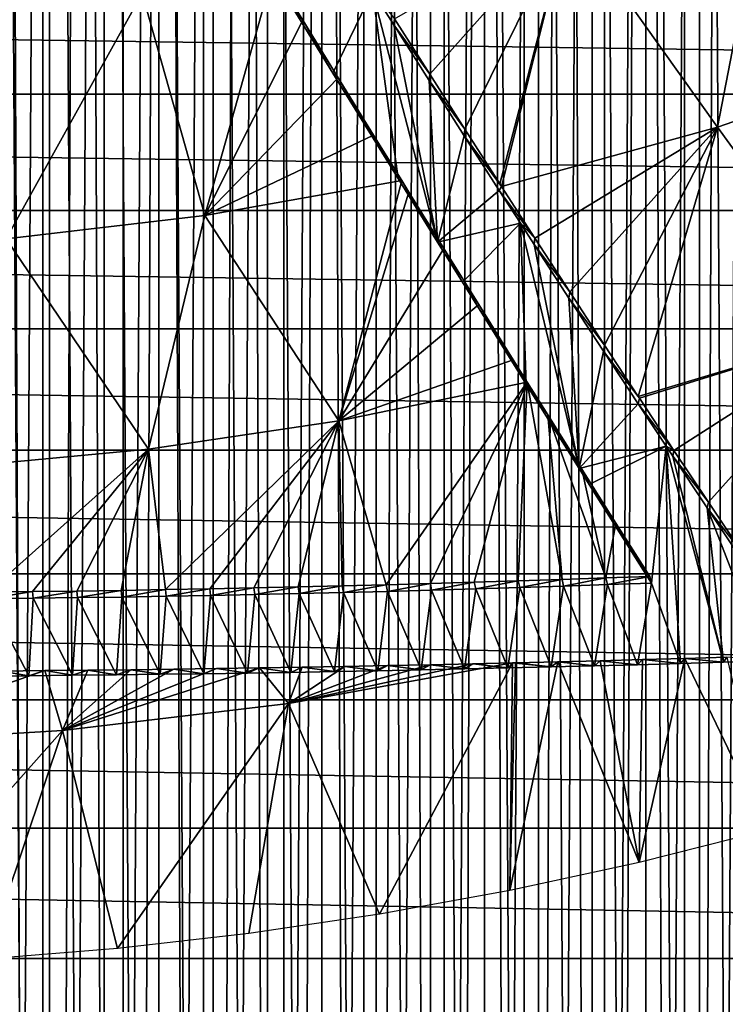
# Model space of a CAD drawing. Header units: millimetres. Extents: x -90 to 90, y -48 to 132.
# Tile 91 of 154: x 3 to 9, y 5 to 14. Entities that reach past the tile are written whole.
import ezdxf

# ---------------------------------------------------------------- set-up
doc = ezdxf.new("R2010")
doc.units = ezdxf.units.MM
doc.header["$LTSCALE"] = 65.185185
for name, color, linetype in [('14', 7, 'CONTINUOUS'), ('23', 7, 'CONTINUOUS'), ('24', 7, 'CONTINUOUS'), ('25', 7, 'CONTINUOUS'), ('3', 7, 'CONTINUOUS'), ('34', 7, 'CONTINUOUS'), ('35', 7, 'CONTINUOUS'), ('36', 7, 'CONTINUOUS'), ('4', 7, 'CONTINUOUS'), ('44', 7, 'CONTINUOUS'), ('49', 7, 'CONTINUOUS'), ('68', 7, 'CONTINUOUS')]:
    doc.layers.add(name, color=color, linetype=linetype)

msp = doc.modelspace()

# ---------------------------------------------------------------- linework, layer by layer
at = {"layer": '14', "color": 254, "linetype": 'Continuous', "true_color": 0xcad1ee}
for points in [[(7.6821, 7.6975, 56.3509), (7.2923, 7.688, 56.308), (7.6211, 7.6504, 56.1385), (7.6821, 7.6975, 56.3509)], [(8.0177, 7.6605, 56.1841), (7.6821, 7.6975, 56.3509), (7.6211, 7.6504, 56.1385), (8.0177, 7.6605, 56.1841)], [(8.0714, 7.7075, 56.3961), (7.6821, 7.6975, 56.3509), (8.0177, 7.6605, 56.1841), (8.0714, 7.7075, 56.3961)], [(8.4138, 7.6711, 56.232), (8.0714, 7.7075, 56.3961), (8.0177, 7.6605, 56.1841), (8.4138, 7.6711, 56.232)], [(8.4601, 7.7181, 56.4436), (8.0714, 7.7075, 56.3961), (8.4138, 7.6711, 56.232), (8.4601, 7.7181, 56.4436)], [(8.8094, 7.6823, 56.2822), (8.4601, 7.7181, 56.4436), (8.4138, 7.6711, 56.232), (8.8094, 7.6823, 56.2822)], [(8.8482, 7.7291, 56.4934), (8.4601, 7.7181, 56.4436), (8.8094, 7.6823, 56.2822), (8.8482, 7.7291, 56.4934)], [(9.2046, 7.6939, 56.3348), (8.8482, 7.7291, 56.4934), (8.8094, 7.6823, 56.2822), (9.2046, 7.6939, 56.3348)], [(9.2358, 7.7406, 56.5455), (8.8482, 7.7291, 56.4934), (9.2046, 7.6939, 56.3348), (9.2358, 7.7406, 56.5455)], [(9.5993, 7.7061, 56.3899), (9.2358, 7.7406, 56.5455), (9.2046, 7.6939, 56.3348), (9.5993, 7.7061, 56.3899)], [(2.8246, 7.5697, 55.7745), (2.5746, 7.6128, 55.9687), (2.422, 7.5663, 55.7593), (2.8246, 7.5697, 55.7745)], [(2.9701, 7.6163, 55.9846), (2.5746, 7.6128, 55.9687), (2.8246, 7.5697, 55.7745), (2.9701, 7.6163, 55.9846)], [(3.2268, 7.5736, 55.792), (2.9701, 7.6163, 55.9846), (2.8246, 7.5697, 55.7745), (3.2268, 7.5736, 55.792)], [(3.3653, 7.6203, 56.0027), (2.9701, 7.6163, 55.9846), (3.2268, 7.5736, 55.792), (3.3653, 7.6203, 56.0027)], [(3.6286, 7.578, 55.8119), (3.3653, 7.6203, 56.0027), (3.2268, 7.5736, 55.792), (3.6286, 7.578, 55.8119)], [(3.7601, 7.6248, 56.023), (3.3653, 7.6203, 56.0027), (3.6286, 7.578, 55.8119), (3.7601, 7.6248, 56.023)], [(4.03, 7.5829, 55.8341), (3.7601, 7.6248, 56.023), (3.6286, 7.578, 55.8119), (4.03, 7.5829, 55.8341)], [(4.1544, 7.6298, 56.0457), (3.7601, 7.6248, 56.023), (4.03, 7.5829, 55.8341), (4.1544, 7.6298, 56.0457)], [(4.431, 7.5884, 55.8586), (4.1544, 7.6298, 56.0457), (4.03, 7.5829, 55.8341), (4.431, 7.5884, 55.8586)], [(4.5483, 7.6353, 56.0706), (4.1544, 7.6298, 56.0457), (4.431, 7.5884, 55.8586), (4.5483, 7.6353, 56.0706)], [(4.8314, 7.5943, 55.8854), (4.5483, 7.6353, 56.0706), (4.431, 7.5884, 55.8586), (4.8314, 7.5943, 55.8854)], [(4.9417, 7.6414, 56.0977), (4.5483, 7.6353, 56.0706), (4.8314, 7.5943, 55.8854), (4.9417, 7.6414, 56.0977)], [(5.2314, 7.6008, 55.9146), (4.9417, 7.6414, 56.0977), (4.8314, 7.5943, 55.8854), (5.2314, 7.6008, 55.9146)], [(5.3348, 7.6479, 56.1271), (4.9417, 7.6414, 56.0977), (5.2314, 7.6008, 55.9146), (5.3348, 7.6479, 56.1271)], [(5.631, 7.6077, 55.9461), (5.3348, 7.6479, 56.1271), (5.2314, 7.6008, 55.9146), (5.631, 7.6077, 55.9461)], [(5.7274, 7.6549, 56.1588), (5.3348, 7.6479, 56.1271), (5.631, 7.6077, 55.9461), (5.7274, 7.6549, 56.1588)], [(6.03, 7.6152, 55.9799), (5.7274, 7.6549, 56.1588), (5.631, 7.6077, 55.9461), (6.03, 7.6152, 55.9799)], [(6.1195, 7.6624, 56.1927), (5.7274, 7.6549, 56.1588), (6.03, 7.6152, 55.9799), (6.1195, 7.6624, 56.1927)], [(6.4285, 7.6233, 56.0161), (6.1195, 7.6624, 56.1927), (6.03, 7.6152, 55.9799), (6.4285, 7.6233, 56.0161)], [(6.511, 7.6704, 56.2289), (6.1195, 7.6624, 56.1927), (6.4285, 7.6233, 56.0161), (6.511, 7.6704, 56.2289)], [(6.8266, 7.6318, 56.0545), (6.511, 7.6704, 56.2289), (6.4285, 7.6233, 56.0161), (6.8266, 7.6318, 56.0545)], [(6.9019, 7.679, 56.2673), (6.511, 7.6704, 56.2289), (6.8266, 7.6318, 56.0545), (6.9019, 7.679, 56.2673)], [(7.2241, 7.6408, 56.0954), (6.9019, 7.679, 56.2673), (6.8266, 7.6318, 56.0545), (7.2241, 7.6408, 56.0954)], [(7.2665, 7.6874, 56.3052), (6.9019, 7.679, 56.2673), (7.2241, 7.6408, 56.0954), (7.2665, 7.6874, 56.3052)], [(7.6211, 7.6504, 56.1385), (7.2665, 7.6874, 56.3052), (7.2241, 7.6408, 56.0954), (7.6211, 7.6504, 56.1385)], [(7.2923, 7.688, 56.308), (7.2665, 7.6874, 56.3052), (7.6211, 7.6504, 56.1385), (7.2923, 7.688, 56.308)]]:
    msp.add_3dface(points, dxfattribs=at)
at = {"layer": '23', "color": 254, "linetype": 'Continuous', "true_color": 0xcad1ee}
for points in [[(5.9814, 13.8578, 53.074), (6.1835, 13.6056, 53.4004), (6.1761, 13.5487, 53.2068), (5.9814, 13.8578, 53.074)], [(6.1835, 13.6056, 53.4004), (6.506, 13.0961, 53.6276), (6.1761, 13.5487, 53.2068), (6.1835, 13.6056, 53.4004)], [(6.1761, 13.5487, 53.2068), (6.506, 13.0961, 53.6276), (6.4995, 13.0376, 53.4343), (6.1761, 13.5487, 53.2068)], [(6.506, 13.0961, 53.6276), (6.8282, 12.5902, 53.8631), (6.4995, 13.0376, 53.4343), (6.506, 13.0961, 53.6276)], [(6.4995, 13.0376, 53.4343), (6.8282, 12.5902, 53.8631), (6.8221, 12.531, 53.6697), (6.4995, 13.0376, 53.4343)], [(6.8282, 12.5902, 53.8631), (7.15, 12.0879, 54.1068), (6.8221, 12.531, 53.6697), (6.8282, 12.5902, 53.8631)], [(7.15, 12.0879, 54.1068), (7.1658, 12.0634, 54.119), (6.8221, 12.531, 53.6697), (7.15, 12.0879, 54.1068)], [(6.8221, 12.531, 53.6697), (7.1658, 12.0634, 54.119), (7.1437, 12.029, 53.9128), (6.8221, 12.531, 53.6697)], [(7.1658, 12.0634, 54.119), (7.4714, 11.5895, 54.3588), (7.1437, 12.029, 53.9128), (7.1658, 12.0634, 54.119)], [(7.1437, 12.029, 53.9128), (7.4714, 11.5895, 54.3588), (7.3381, 11.7271, 54.064), (7.1437, 12.029, 53.9128)], [(7.3381, 11.7271, 54.064), (7.4714, 11.5895, 54.3588), (7.4644, 11.5314, 54.1638), (7.3381, 11.7271, 54.064)], [(7.4714, 11.5895, 54.3588), (7.7922, 11.095, 54.6189), (7.4644, 11.5314, 54.1638), (7.4714, 11.5895, 54.3588)], [(7.4644, 11.5314, 54.1638), (7.7922, 11.095, 54.6189), (7.7842, 11.0383, 54.4227), (7.4644, 11.5314, 54.1638)], [(7.7922, 11.095, 54.6189), (8.1122, 10.6051, 54.8869), (7.7842, 11.0383, 54.4227), (7.7922, 11.095, 54.6189)], [(7.7842, 11.0383, 54.4227), (8.1122, 10.6051, 54.8869), (8.1031, 10.5499, 54.6892), (7.7842, 11.0383, 54.4227)], [(8.1122, 10.6051, 54.8869), (8.4205, 10.1359, 55.1534), (8.1031, 10.5499, 54.6892), (8.1122, 10.6051, 54.8869)], [(8.4205, 10.1359, 55.1534), (8.4311, 10.1198, 55.1627), (8.1031, 10.5499, 54.6892), (8.4205, 10.1359, 55.1534)], [(8.1031, 10.5499, 54.6892), (8.4311, 10.1198, 55.1627), (8.4207, 10.0663, 54.9632), (8.1031, 10.5499, 54.6892)], [(8.4311, 10.1198, 55.1627), (8.749, 9.6392, 55.4462), (8.4207, 10.0663, 54.9632), (8.4311, 10.1198, 55.1627)], [(8.4207, 10.0663, 54.9632), (8.749, 9.6392, 55.4462), (8.6776, 9.6776, 55.191), (8.4207, 10.0663, 54.9632)], [(8.6776, 9.6776, 55.191), (8.749, 9.6392, 55.4462), (8.7373, 9.5875, 55.2448), (8.6776, 9.6776, 55.191)], [(8.749, 9.6392, 55.4462), (9.0658, 9.1634, 55.7374), (8.7373, 9.5875, 55.2448), (8.749, 9.6392, 55.4462)], [(8.7373, 9.5875, 55.2448), (9.0658, 9.1634, 55.7374), (9.0528, 9.1135, 55.534), (8.7373, 9.5875, 55.2448)], [(9.0658, 9.1634, 55.7374), (9.3816, 8.6925, 56.0362), (9.0528, 9.1135, 55.534), (9.0658, 9.1634, 55.7374)], [(9.0528, 9.1135, 55.534), (9.3816, 8.6925, 56.0362), (9.3673, 8.6439, 55.8308), (9.0528, 9.1135, 55.534)]]:
    msp.add_3dface(points, dxfattribs=at)
at = {"layer": '24', "color": 254, "linetype": 'Continuous', "true_color": 0xcad1ee}
for points in [[(9.6368, 15.122, 53.2052), (9.1478, 12.6083, 54.119), (7.7844, 14.5283, 53.2052), (9.6368, 15.122, 53.2052)], [(11.089, 13.2844, 54.119), (9.1478, 12.6083, 54.119), (9.6368, 15.122, 53.2052), (11.089, 13.2844, 54.119)], [(6.506, 13.0961, 53.6276), (6.1835, 13.6056, 53.4004), (7.7844, 14.5283, 53.2052), (6.506, 13.0961, 53.6276)], [(6.8282, 12.5902, 53.8631), (6.506, 13.0961, 53.6276), (7.7844, 14.5283, 53.2052), (6.8282, 12.5902, 53.8631)], [(7.15, 12.0879, 54.1068), (6.8282, 12.5902, 53.8631), (7.7844, 14.5283, 53.2052), (7.15, 12.0879, 54.1068)], [(7.1658, 12.0634, 54.119), (7.15, 12.0879, 54.1068), (7.7844, 14.5283, 53.2052), (7.1658, 12.0634, 54.119)], [(9.1478, 12.6083, 54.119), (7.1658, 12.0634, 54.119), (7.7844, 14.5283, 53.2052), (9.1478, 12.6083, 54.119)], [(11.089, 13.2844, 54.119), (10.4918, 10.7566, 55.1534), (9.1478, 12.6083, 54.119), (11.089, 13.2844, 54.119)], [(7.4714, 11.5895, 54.3588), (7.1658, 12.0634, 54.119), (9.1478, 12.6083, 54.119), (7.4714, 11.5895, 54.3588)], [(7.7922, 11.095, 54.6189), (7.4714, 11.5895, 54.3588), (9.1478, 12.6083, 54.119), (7.7922, 11.095, 54.6189)], [(8.1122, 10.6051, 54.8869), (7.7922, 11.095, 54.6189), (9.1478, 12.6083, 54.119), (8.1122, 10.6051, 54.8869)], [(8.4205, 10.1359, 55.1534), (8.1122, 10.6051, 54.8869), (9.1478, 12.6083, 54.119), (8.4205, 10.1359, 55.1534)], [(10.4918, 10.7566, 55.1534), (8.4205, 10.1359, 55.1534), (9.1478, 12.6083, 54.119), (10.4918, 10.7566, 55.1534)], [(8.4311, 10.1198, 55.1627), (8.4205, 10.1359, 55.1534), (10.4918, 10.7566, 55.1534), (8.4311, 10.1198, 55.1627)], [(8.749, 9.6392, 55.4462), (8.4311, 10.1198, 55.1627), (10.4918, 10.7566, 55.1534), (8.749, 9.6392, 55.4462)], [(9.0658, 9.1634, 55.7374), (8.749, 9.6392, 55.4462), (10.4918, 10.7566, 55.1534), (9.0658, 9.1634, 55.7374)], [(9.3816, 8.6925, 56.0362), (9.0658, 9.1634, 55.7374), (10.4918, 10.7566, 55.1534), (9.3816, 8.6925, 56.0362)], [(7.2923, 7.688, 56.308), (7.6821, 7.6975, 56.3509), (7.2408, 5.5979, 57.566), (7.2923, 7.688, 56.308)], [(7.2408, 5.5979, 57.566), (7.6821, 7.6975, 56.3509), (8.428, 5.8543, 57.566), (7.2408, 5.5979, 57.566)], [(7.6821, 7.6975, 56.3509), (8.0714, 7.7075, 56.3961), (8.428, 5.8543, 57.566), (7.6821, 7.6975, 56.3509)], [(8.0714, 7.7075, 56.3961), (8.4601, 7.7181, 56.4436), (8.428, 5.8543, 57.566), (8.0714, 7.7075, 56.3961)], [(8.4601, 7.7181, 56.4436), (8.8482, 7.7291, 56.4934), (8.428, 5.8543, 57.566), (8.4601, 7.7181, 56.4436)], [(8.428, 5.8543, 57.566), (8.8482, 7.7291, 56.4934), (9.6061, 6.1494, 57.566), (8.428, 5.8543, 57.566)], [(8.8482, 7.7291, 56.4934), (9.2358, 7.7406, 56.5455), (9.6061, 6.1494, 57.566), (8.8482, 7.7291, 56.4934)], [(2.5746, 7.6128, 55.9687), (2.9701, 7.6163, 55.9846), (1.0455, 6.9418, 56.3053), (2.5746, 7.6128, 55.9687)], [(2.9701, 7.6163, 55.9846), (3.1327, 7.0664, 56.3053), (1.0455, 6.9418, 56.3053), (2.9701, 7.6163, 55.9846)], [(2.9701, 7.6163, 55.9846), (3.3653, 7.6203, 56.0027), (3.1327, 7.0664, 56.3053), (2.9701, 7.6163, 55.9846)], [(4.5483, 7.6353, 56.0706), (4.9417, 7.6414, 56.0977), (3.1327, 7.0664, 56.3053), (4.5483, 7.6353, 56.0706)], [(4.9417, 7.6414, 56.0977), (5.2089, 7.3152, 56.3053), (3.1327, 7.0664, 56.3053), (4.9417, 7.6414, 56.0977)], [(4.1544, 7.6298, 56.0457), (4.5483, 7.6353, 56.0706), (3.1327, 7.0664, 56.3053), (4.1544, 7.6298, 56.0457)], [(3.7601, 7.6248, 56.023), (4.1544, 7.6298, 56.0457), (3.1327, 7.0664, 56.3053), (3.7601, 7.6248, 56.023)], [(3.3653, 7.6203, 56.0027), (3.7601, 7.6248, 56.023), (3.1327, 7.0664, 56.3053), (3.3653, 7.6203, 56.0027)], [(4.9417, 7.6414, 56.0977), (5.3348, 7.6479, 56.1271), (5.2089, 7.3152, 56.3053), (4.9417, 7.6414, 56.0977)], [(6.9019, 7.679, 56.2673), (7.2665, 7.6874, 56.3052), (5.2089, 7.3152, 56.3053), (6.9019, 7.679, 56.2673)], [(7.2665, 7.6874, 56.3052), (6.0459, 5.3805, 57.566), (5.2089, 7.3152, 56.3053), (7.2665, 7.6874, 56.3052)], [(6.511, 7.6704, 56.2289), (6.9019, 7.679, 56.2673), (5.2089, 7.3152, 56.3053), (6.511, 7.6704, 56.2289)], [(6.1195, 7.6624, 56.1927), (6.511, 7.6704, 56.2289), (5.2089, 7.3152, 56.3053), (6.1195, 7.6624, 56.1927)], [(5.7274, 7.6549, 56.1588), (6.1195, 7.6624, 56.1927), (5.2089, 7.3152, 56.3053), (5.7274, 7.6549, 56.1588)], [(5.3348, 7.6479, 56.1271), (5.7274, 7.6549, 56.1588), (5.2089, 7.3152, 56.3053), (5.3348, 7.6479, 56.1271)], [(6.0459, 5.3805, 57.566), (7.2665, 7.6874, 56.3052), (7.2408, 5.5979, 57.566), (6.0459, 5.3805, 57.566)], [(7.2665, 7.6874, 56.3052), (7.2923, 7.688, 56.308), (7.2408, 5.5979, 57.566), (7.2665, 7.6874, 56.3052)], [(5.2089, 7.3152, 56.3053), (3.6379, 5.0635, 57.566), (3.1327, 7.0664, 56.3053), (5.2089, 7.3152, 56.3053)], [(4.8445, 5.2023, 57.566), (3.6379, 5.0635, 57.566), (5.2089, 7.3152, 56.3053), (4.8445, 5.2023, 57.566)], [(6.0459, 5.3805, 57.566), (4.8445, 5.2023, 57.566), (5.2089, 7.3152, 56.3053), (6.0459, 5.3805, 57.566)], [(3.1327, 7.0664, 56.3053), (1.2144, 4.9046, 57.566), (1.0455, 6.9418, 56.3053), (3.1327, 7.0664, 56.3053)], [(2.4275, 4.9642, 57.566), (1.2144, 4.9046, 57.566), (3.1327, 7.0664, 56.3053), (2.4275, 4.9642, 57.566)], [(3.6379, 5.0635, 57.566), (2.4275, 4.9642, 57.566), (3.1327, 7.0664, 56.3053), (3.6379, 5.0635, 57.566)]]:
    msp.add_3dface(points, dxfattribs=at)
at = {"layer": '25', "color": 254, "linetype": 'Continuous', "true_color": 0xcad1ee}
for points in [[(3.8665, 13.8409, 53.1563), (5.0692, 14.0339, 53.1557), (4.4401, 11.7969, 54.0073), (3.8665, 13.8409, 53.1563)], [(5.0692, 14.0339, 53.1557), (5.3395, 13.5929, 53.3398), (4.4401, 11.7969, 54.0073), (5.0692, 14.0339, 53.1557)], [(2.6563, 13.7011, 53.1563), (3.8665, 13.8409, 53.1563), (2.6166, 11.5846, 54.0073), (2.6563, 13.7011, 53.1563)], [(2.6166, 11.5846, 54.0073), (3.8665, 13.8409, 53.1563), (4.4401, 11.7969, 54.0073), (2.6166, 11.5846, 54.0073)], [(4.4401, 11.7969, 54.0073), (5.3395, 13.5929, 53.3398), (5.6653, 13.0627, 53.5705), (4.4401, 11.7969, 54.0073)], [(5.9905, 12.5352, 53.8104), (4.4401, 11.7969, 54.0073), (5.6653, 13.0627, 53.5705), (5.9905, 12.5352, 53.8104)], [(6.2482, 12.1185, 54.0073), (4.4401, 11.7969, 54.0073), (5.9905, 12.5352, 53.8104), (6.2482, 12.1185, 54.0073)], [(5.6699, 9.9116, 54.9658), (4.4401, 11.7969, 54.0073), (6.2482, 12.1185, 54.0073), (5.6699, 9.9116, 54.9658)], [(5.6699, 9.9116, 54.9658), (6.2482, 12.1185, 54.0073), (6.314, 12.0123, 54.0586), (5.6699, 9.9116, 54.9658)], [(5.6699, 9.9116, 54.9658), (6.314, 12.0123, 54.0586), (6.6356, 11.494, 54.3151), (5.6699, 9.9116, 54.9658)], [(3.9221, 9.6515, 54.9658), (2.6166, 11.5846, 54.0073), (4.4401, 11.7969, 54.0073), (3.9221, 9.6515, 54.9658)], [(5.6699, 9.9116, 54.9658), (3.9221, 9.6515, 54.9658), (4.4401, 11.7969, 54.0073), (5.6699, 9.9116, 54.9658)], [(3.9221, 9.6515, 54.9658), (2.1628, 9.4864, 54.9658), (2.6166, 11.5846, 54.0073), (3.9221, 9.6515, 54.9658)], [(6.9554, 10.9804, 54.5799), (5.6699, 9.9116, 54.9658), (6.6356, 11.494, 54.3151), (6.9554, 10.9804, 54.5799)], [(7.2734, 10.4713, 54.8528), (5.6699, 9.9116, 54.9658), (6.9554, 10.9804, 54.5799), (7.2734, 10.4713, 54.8528)], [(7.4018, 10.2664, 54.9658), (5.6699, 9.9116, 54.9658), (7.2734, 10.4713, 54.8528), (7.4018, 10.2664, 54.9658)], [(7.4018, 10.2664, 54.9658), (6.1071, 8.4054, 55.7812), (5.6699, 9.9116, 54.9658), (7.4018, 10.2664, 54.9658)], [(6.5115, 8.4165, 55.8163), (6.1071, 8.4054, 55.7812), (7.4018, 10.2664, 54.9658), (6.5115, 8.4165, 55.8163)], [(6.9154, 8.4282, 55.8536), (6.5115, 8.4165, 55.8163), (7.4018, 10.2664, 54.9658), (6.9154, 8.4282, 55.8536)], [(7.3189, 8.4407, 55.8932), (6.9154, 8.4282, 55.8536), (7.4018, 10.2664, 54.9658), (7.3189, 8.4407, 55.8932)], [(7.7219, 8.4539, 55.9351), (7.3189, 8.4407, 55.8932), (7.4018, 10.2664, 54.9658), (7.7219, 8.4539, 55.9351)], [(7.5896, 9.967, 55.134), (7.7219, 8.4539, 55.9351), (7.4018, 10.2664, 54.9658), (7.5896, 9.967, 55.134)], [(8.1246, 8.4679, 55.9793), (7.7219, 8.4539, 55.9351), (7.5896, 9.967, 55.134), (8.1246, 8.4679, 55.9793)], [(7.9039, 9.4674, 55.4232), (8.1246, 8.4679, 55.9793), (7.5896, 9.967, 55.134), (7.9039, 9.4674, 55.4232)], [(5.6699, 9.9116, 54.9658), (4.0794, 8.3609, 55.6399), (3.9221, 9.6515, 54.9658), (5.6699, 9.9116, 54.9658)], [(4.4857, 8.3683, 55.6637), (4.0794, 8.3609, 55.6399), (5.6699, 9.9116, 54.9658), (4.4857, 8.3683, 55.6637)], [(4.8917, 8.3765, 55.6897), (4.4857, 8.3683, 55.6637), (5.6699, 9.9116, 54.9658), (4.8917, 8.3765, 55.6897)], [(5.2972, 8.3854, 55.7179), (4.8917, 8.3765, 55.6897), (5.6699, 9.9116, 54.9658), (5.2972, 8.3854, 55.7179)], [(5.7024, 8.3951, 55.7484), (5.2972, 8.3854, 55.7179), (5.6699, 9.9116, 54.9658), (5.7024, 8.3951, 55.7484)], [(6.1071, 8.4054, 55.7812), (5.7024, 8.3951, 55.7484), (5.6699, 9.9116, 54.9658), (6.1071, 8.4054, 55.7812)], [(3.9221, 9.6515, 54.9658), (2.4506, 8.3381, 55.5676), (2.1628, 9.4864, 54.9658), (3.9221, 9.6515, 54.9658)], [(2.8583, 8.3427, 55.5823), (2.4506, 8.3381, 55.5676), (3.9221, 9.6515, 54.9658), (2.8583, 8.3427, 55.5823)], [(3.2656, 8.348, 55.5993), (2.8583, 8.3427, 55.5823), (3.9221, 9.6515, 54.9658), (3.2656, 8.348, 55.5993)], [(3.6727, 8.3541, 55.6185), (3.2656, 8.348, 55.5993), (3.9221, 9.6515, 54.9658), (3.6727, 8.3541, 55.6185)], [(4.0794, 8.3609, 55.6399), (3.6727, 8.3541, 55.6185), (3.9221, 9.6515, 54.9658), (4.0794, 8.3609, 55.6399)], [(8.2162, 8.9726, 55.7205), (8.1246, 8.4679, 55.9793), (7.9039, 9.4674, 55.4232), (8.2162, 8.9726, 55.7205)], [(8.5267, 8.4825, 56.0258), (8.1246, 8.4679, 55.9793), (8.2162, 8.9726, 55.7205), (8.5267, 8.4825, 56.0258)]]:
    msp.add_3dface(points, dxfattribs=at)
at = {"layer": '3', "color": 3, "linetype": 'Continuous'}
for points in [[(2.2146, -47.9727, 62.35), (2.9525, -47.9516, 62.35), (2.2146, 131.9727, 62.35), (2.2146, -47.9727, 62.35)], [(2.9525, -47.9516, 62.35), (2.9525, 131.9516, 62.35), (2.2146, 131.9727, 62.35), (2.9525, -47.9516, 62.35)], [(2.9525, -47.9516, 62.35), (3.6903, -47.9243, 62.35), (2.9525, 131.9516, 62.35), (2.9525, -47.9516, 62.35)], [(3.6903, -47.9243, 62.35), (3.6903, 131.9243, 62.35), (2.9525, 131.9516, 62.35), (3.6903, -47.9243, 62.35)], [(3.6903, -47.9243, 62.35), (4.4278, -47.891, 62.35), (3.6903, 131.9243, 62.35), (3.6903, -47.9243, 62.35)], [(4.4278, -47.891, 62.35), (4.4278, 131.891, 62.35), (3.6903, 131.9243, 62.35), (4.4278, -47.891, 62.35)], [(4.4278, -47.891, 62.35), (5.165, -47.8517, 62.35), (4.4278, 131.891, 62.35), (4.4278, -47.891, 62.35)], [(5.165, -47.8517, 62.35), (5.165, 131.8517, 62.35), (4.4278, 131.891, 62.35), (5.165, -47.8517, 62.35)], [(5.165, -47.8517, 62.35), (5.9019, -47.8063, 62.35), (5.165, 131.8517, 62.35), (5.165, -47.8517, 62.35)], [(5.9019, -47.8063, 62.35), (5.9019, 131.8063, 62.35), (5.165, 131.8517, 62.35), (5.9019, -47.8063, 62.35)], [(5.9019, -47.8063, 62.35), (6.6384, -47.7548, 62.35), (5.9019, 131.8063, 62.35), (5.9019, -47.8063, 62.35)], [(6.6384, -47.7548, 62.35), (6.6384, 131.7548, 62.35), (5.9019, 131.8063, 62.35), (6.6384, -47.7548, 62.35)], [(6.6384, -47.7548, 62.35), (7.3744, -47.6974, 62.35), (6.6384, 131.7548, 62.35), (6.6384, -47.7548, 62.35)], [(7.3744, -47.6974, 62.35), (7.3744, 131.6974, 62.35), (6.6384, 131.7548, 62.35), (7.3744, -47.6974, 62.35)], [(7.3744, -47.6974, 62.35), (8.1099, -47.6339, 62.35), (7.3744, 131.6974, 62.35), (7.3744, -47.6974, 62.35)], [(8.1099, -47.6339, 62.35), (8.1099, 131.6339, 62.35), (7.3744, 131.6974, 62.35), (8.1099, -47.6339, 62.35)], [(8.1099, -47.6339, 62.35), (8.8449, -47.5643, 62.35), (8.1099, 131.6339, 62.35), (8.1099, -47.6339, 62.35)], [(8.8449, -47.5643, 62.35), (8.8449, 131.5643, 62.35), (8.1099, 131.6339, 62.35), (8.8449, -47.5643, 62.35)], [(8.8449, -47.5643, 62.35), (9.5793, -47.4888, 62.35), (8.8449, 131.5643, 62.35), (8.8449, -47.5643, 62.35)], [(9.5793, -47.4888, 62.35), (9.5793, 131.4888, 62.35), (8.8449, 131.5643, 62.35), (9.5793, -47.4888, 62.35)]]:
    msp.add_3dface(points, dxfattribs=at)
at = {"layer": '34', "color": 254, "linetype": 'Continuous', "true_color": 0xcad1ee}
for points in [[(6.1071, 8.4054, 55.7812), (6.5115, 8.4165, 55.8163), (6.1181, 8.3442, 55.5872), (6.1071, 8.4054, 55.7812)], [(6.1181, 8.3442, 55.5872), (6.5115, 8.4165, 55.8163), (6.5232, 8.3553, 55.6223), (6.1181, 8.3442, 55.5872)], [(6.5115, 8.4165, 55.8163), (6.9154, 8.4282, 55.8536), (6.5232, 8.3553, 55.6223), (6.5115, 8.4165, 55.8163)], [(6.5232, 8.3553, 55.6223), (6.9154, 8.4282, 55.8536), (6.9278, 8.3671, 55.6596), (6.5232, 8.3553, 55.6223)], [(6.9154, 8.4282, 55.8536), (7.3189, 8.4407, 55.8932), (6.9278, 8.3671, 55.6596), (6.9154, 8.4282, 55.8536)], [(6.9278, 8.3671, 55.6596), (7.3189, 8.4407, 55.8932), (7.332, 8.3795, 55.6992), (6.9278, 8.3671, 55.6596)], [(7.3189, 8.4407, 55.8932), (7.7219, 8.4539, 55.9351), (7.332, 8.3795, 55.6992), (7.3189, 8.4407, 55.8932)], [(7.332, 8.3795, 55.6992), (7.7219, 8.4539, 55.9351), (7.7358, 8.3928, 55.7411), (7.332, 8.3795, 55.6992)], [(7.7219, 8.4539, 55.9351), (8.1246, 8.4679, 55.9793), (7.7358, 8.3928, 55.7411), (7.7219, 8.4539, 55.9351)], [(7.7358, 8.3928, 55.7411), (8.1246, 8.4679, 55.9793), (8.1392, 8.4067, 55.7853), (7.7358, 8.3928, 55.7411)], [(8.1246, 8.4679, 55.9793), (8.5267, 8.4825, 56.0258), (8.1392, 8.4067, 55.7853), (8.1246, 8.4679, 55.9793)], [(8.1392, 8.4067, 55.7853), (8.5267, 8.4825, 56.0258), (8.542, 8.4213, 55.8318), (8.1392, 8.4067, 55.7853)], [(2.4506, 8.3381, 55.5676), (2.8583, 8.3427, 55.5823), (2.455, 8.2769, 55.3736), (2.4506, 8.3381, 55.5676)], [(2.455, 8.2769, 55.3736), (2.8583, 8.3427, 55.5823), (2.8634, 8.2815, 55.3883), (2.455, 8.2769, 55.3736)], [(2.8583, 8.3427, 55.5823), (3.2656, 8.348, 55.5993), (2.8634, 8.2815, 55.3883), (2.8583, 8.3427, 55.5823)], [(2.8634, 8.2815, 55.3883), (3.2656, 8.348, 55.5993), (3.2715, 8.2869, 55.4053), (2.8634, 8.2815, 55.3883)], [(3.2656, 8.348, 55.5993), (3.6727, 8.3541, 55.6185), (3.2715, 8.2869, 55.4053), (3.2656, 8.348, 55.5993)], [(3.2715, 8.2869, 55.4053), (3.6727, 8.3541, 55.6185), (3.6792, 8.2929, 55.4245), (3.2715, 8.2869, 55.4053)], [(3.6727, 8.3541, 55.6185), (4.0794, 8.3609, 55.6399), (3.6792, 8.2929, 55.4245), (3.6727, 8.3541, 55.6185)], [(3.6792, 8.2929, 55.4245), (4.0794, 8.3609, 55.6399), (4.0867, 8.2997, 55.4459), (3.6792, 8.2929, 55.4245)], [(4.0794, 8.3609, 55.6399), (4.4857, 8.3683, 55.6637), (4.0867, 8.2997, 55.4459), (4.0794, 8.3609, 55.6399)], [(4.0867, 8.2997, 55.4459), (4.4857, 8.3683, 55.6637), (4.4937, 8.3072, 55.4697), (4.0867, 8.2997, 55.4459)], [(4.4857, 8.3683, 55.6637), (4.8917, 8.3765, 55.6897), (4.4937, 8.3072, 55.4697), (4.4857, 8.3683, 55.6637)], [(4.4937, 8.3072, 55.4697), (4.8917, 8.3765, 55.6897), (4.9004, 8.3154, 55.4957), (4.4937, 8.3072, 55.4697)], [(4.8917, 8.3765, 55.6897), (5.2972, 8.3854, 55.7179), (4.9004, 8.3154, 55.4957), (4.8917, 8.3765, 55.6897)], [(4.9004, 8.3154, 55.4957), (5.2972, 8.3854, 55.7179), (5.3067, 8.3243, 55.5239), (4.9004, 8.3154, 55.4957)], [(5.2972, 8.3854, 55.7179), (5.7024, 8.3951, 55.7484), (5.3067, 8.3243, 55.5239), (5.2972, 8.3854, 55.7179)], [(5.3067, 8.3243, 55.5239), (5.7024, 8.3951, 55.7484), (5.7126, 8.3339, 55.5544), (5.3067, 8.3243, 55.5239)], [(5.7024, 8.3951, 55.7484), (6.1071, 8.4054, 55.7812), (5.7126, 8.3339, 55.5544), (5.7024, 8.3951, 55.7484)], [(5.7126, 8.3339, 55.5544), (6.1071, 8.4054, 55.7812), (6.1181, 8.3442, 55.5872), (5.7126, 8.3339, 55.5544)]]:
    msp.add_3dface(points, dxfattribs=at)
at = {"layer": '35', "color": 254, "linetype": 'Continuous', "true_color": 0xcad1ee}
for points in [[(5.3395, 13.5929, 53.3398), (5.0692, 14.0339, 53.1557), (5.2435, 13.714, 53.0729), (5.3395, 13.5929, 53.3398)], [(5.6169, 13.1058, 53.3341), (5.3395, 13.5929, 53.3398), (5.2435, 13.714, 53.0729), (5.6169, 13.1058, 53.3341)], [(5.6653, 13.0627, 53.5705), (5.3395, 13.5929, 53.3398), (5.6169, 13.1058, 53.3341), (5.6653, 13.0627, 53.5705)], [(6.2146, 12.137, 53.7786), (5.6653, 13.0627, 53.5705), (5.6169, 13.1058, 53.3341), (6.2146, 12.137, 53.7786)], [(5.9905, 12.5352, 53.8104), (5.6653, 13.0627, 53.5705), (6.2146, 12.137, 53.7786), (5.9905, 12.5352, 53.8104)], [(6.2482, 12.1185, 54.0073), (5.9905, 12.5352, 53.8104), (6.2146, 12.137, 53.7786), (6.2482, 12.1185, 54.0073)], [(6.5769, 11.5526, 54.064), (6.2482, 12.1185, 54.0073), (6.2146, 12.137, 53.7786), (6.5769, 11.5526, 54.064)], [(6.314, 12.0123, 54.0586), (6.2482, 12.1185, 54.0073), (6.5769, 11.5526, 54.064), (6.314, 12.0123, 54.0586)], [(6.6356, 11.494, 54.3151), (6.314, 12.0123, 54.0586), (6.5769, 11.5526, 54.064), (6.6356, 11.494, 54.3151)], [(6.806, 11.1841, 54.2508), (6.6356, 11.494, 54.3151), (6.5769, 11.5526, 54.064), (6.806, 11.1841, 54.2508)], [(6.9554, 10.9804, 54.5799), (6.6356, 11.494, 54.3151), (6.806, 11.1841, 54.2508), (6.9554, 10.9804, 54.5799)], [(7.3912, 10.247, 54.7507), (6.9554, 10.9804, 54.5799), (6.806, 11.1841, 54.2508), (7.3912, 10.247, 54.7507)], [(7.2734, 10.4713, 54.8528), (6.9554, 10.9804, 54.5799), (7.3912, 10.247, 54.7507), (7.2734, 10.4713, 54.8528)], [(7.4018, 10.2664, 54.9658), (7.2734, 10.4713, 54.8528), (7.3912, 10.247, 54.7507), (7.4018, 10.2664, 54.9658)], [(7.5896, 9.967, 55.134), (7.4018, 10.2664, 54.9658), (7.3912, 10.247, 54.7507), (7.5896, 9.967, 55.134)], [(7.8771, 9.4733, 55.191), (7.5896, 9.967, 55.134), (7.3912, 10.247, 54.7507), (7.8771, 9.4733, 55.191)], [(7.9039, 9.4674, 55.4232), (7.5896, 9.967, 55.134), (7.8771, 9.4733, 55.191), (7.9039, 9.4674, 55.4232)], [(7.9699, 9.326, 55.2778), (7.9039, 9.4674, 55.4232), (7.8771, 9.4733, 55.191), (7.9699, 9.326, 55.2778)], [(8.2162, 8.9726, 55.7205), (7.9039, 9.4674, 55.4232), (7.9699, 9.326, 55.2778), (8.2162, 8.9726, 55.7205)], [(8.542, 8.4213, 55.8318), (8.2162, 8.9726, 55.7205), (7.9699, 9.326, 55.2778), (8.542, 8.4213, 55.8318)], [(8.5267, 8.4825, 56.0258), (8.2162, 8.9726, 55.7205), (8.542, 8.4213, 55.8318), (8.5267, 8.4825, 56.0258)]]:
    msp.add_3dface(points, dxfattribs=at)
at = {"layer": '36', "color": 254, "linetype": 'Continuous', "true_color": 0xcad1ee}
for points in [[(5.9814, 13.8578, 53.074), (5.6169, 13.1058, 53.3341), (5.2435, 13.714, 53.0729), (5.9814, 13.8578, 53.074)], [(5.9814, 13.8578, 53.074), (6.2146, 12.137, 53.7786), (5.6169, 13.1058, 53.3341), (5.9814, 13.8578, 53.074)], [(5.9814, 13.8578, 53.074), (6.1761, 13.5487, 53.2068), (6.5769, 11.5526, 54.064), (5.9814, 13.8578, 53.074)], [(5.9814, 13.8578, 53.074), (6.5769, 11.5526, 54.064), (6.2146, 12.137, 53.7786), (5.9814, 13.8578, 53.074)], [(6.1761, 13.5487, 53.2068), (6.4995, 13.0376, 53.4343), (6.5769, 11.5526, 54.064), (6.1761, 13.5487, 53.2068)], [(6.4995, 13.0376, 53.4343), (6.8221, 12.531, 53.6697), (6.5769, 11.5526, 54.064), (6.4995, 13.0376, 53.4343)], [(6.8221, 12.531, 53.6697), (7.1437, 12.029, 53.9128), (6.5769, 11.5526, 54.064), (6.8221, 12.531, 53.6697)], [(7.1437, 12.029, 53.9128), (7.3381, 11.7271, 54.064), (6.5769, 11.5526, 54.064), (7.1437, 12.029, 53.9128)], [(7.3381, 11.7271, 54.064), (6.806, 11.1841, 54.2508), (6.5769, 11.5526, 54.064), (7.3381, 11.7271, 54.064)], [(7.3381, 11.7271, 54.064), (7.3912, 10.247, 54.7507), (6.806, 11.1841, 54.2508), (7.3381, 11.7271, 54.064)], [(7.3381, 11.7271, 54.064), (7.4644, 11.5314, 54.1638), (7.8771, 9.4733, 55.191), (7.3381, 11.7271, 54.064)], [(7.3381, 11.7271, 54.064), (7.8771, 9.4733, 55.191), (7.3912, 10.247, 54.7507), (7.3381, 11.7271, 54.064)], [(7.4644, 11.5314, 54.1638), (7.7842, 11.0383, 54.4227), (7.8771, 9.4733, 55.191), (7.4644, 11.5314, 54.1638)], [(7.7842, 11.0383, 54.4227), (8.1031, 10.5499, 54.6892), (7.8771, 9.4733, 55.191), (7.7842, 11.0383, 54.4227)], [(8.1031, 10.5499, 54.6892), (8.4207, 10.0663, 54.9632), (7.8771, 9.4733, 55.191), (8.1031, 10.5499, 54.6892)], [(8.4207, 10.0663, 54.9632), (8.6776, 9.6776, 55.191), (7.8771, 9.4733, 55.191), (8.4207, 10.0663, 54.9632)], [(8.6776, 9.6776, 55.191), (7.9699, 9.326, 55.2778), (7.8771, 9.4733, 55.191), (8.6776, 9.6776, 55.191)], [(8.6776, 9.6776, 55.191), (8.542, 8.4213, 55.8318), (7.9699, 9.326, 55.2778), (8.6776, 9.6776, 55.191)], [(8.6776, 9.6776, 55.191), (8.8094, 7.6823, 56.2822), (8.542, 8.4213, 55.8318), (8.6776, 9.6776, 55.191)], [(9.2046, 7.6939, 56.3348), (8.8094, 7.6823, 56.2822), (8.6776, 9.6776, 55.191), (9.2046, 7.6939, 56.3348)], [(9.2046, 7.6939, 56.3348), (8.6776, 9.6776, 55.191), (8.7373, 9.5875, 55.2448), (9.2046, 7.6939, 56.3348)], [(9.2046, 7.6939, 56.3348), (8.7373, 9.5875, 55.2448), (9.0528, 9.1135, 55.534), (9.2046, 7.6939, 56.3348)], [(9.5993, 7.7061, 56.3899), (9.2046, 7.6939, 56.3348), (9.0528, 9.1135, 55.534), (9.5993, 7.7061, 56.3899)], [(9.5993, 7.7061, 56.3899), (9.0528, 9.1135, 55.534), (9.3673, 8.6439, 55.8308), (9.5993, 7.7061, 56.3899)], [(8.4138, 7.6711, 56.232), (8.1392, 8.4067, 55.7853), (8.542, 8.4213, 55.8318), (8.4138, 7.6711, 56.232)], [(8.8094, 7.6823, 56.2822), (8.4138, 7.6711, 56.232), (8.542, 8.4213, 55.8318), (8.8094, 7.6823, 56.2822)], [(5.2314, 7.6008, 55.9146), (4.9004, 8.3154, 55.4957), (5.3067, 8.3243, 55.5239), (5.2314, 7.6008, 55.9146)], [(5.631, 7.6077, 55.9461), (5.2314, 7.6008, 55.9146), (5.3067, 8.3243, 55.5239), (5.631, 7.6077, 55.9461)], [(5.631, 7.6077, 55.9461), (5.3067, 8.3243, 55.5239), (5.7126, 8.3339, 55.5544), (5.631, 7.6077, 55.9461)], [(6.03, 7.6152, 55.9799), (5.631, 7.6077, 55.9461), (5.7126, 8.3339, 55.5544), (6.03, 7.6152, 55.9799)], [(6.03, 7.6152, 55.9799), (5.7126, 8.3339, 55.5544), (6.1181, 8.3442, 55.5872), (6.03, 7.6152, 55.9799)], [(6.4285, 7.6233, 56.0161), (6.03, 7.6152, 55.9799), (6.1181, 8.3442, 55.5872), (6.4285, 7.6233, 56.0161)], [(6.4285, 7.6233, 56.0161), (6.1181, 8.3442, 55.5872), (6.5232, 8.3553, 55.6223), (6.4285, 7.6233, 56.0161)], [(6.8266, 7.6318, 56.0545), (6.4285, 7.6233, 56.0161), (6.5232, 8.3553, 55.6223), (6.8266, 7.6318, 56.0545)], [(6.8266, 7.6318, 56.0545), (6.5232, 8.3553, 55.6223), (6.9278, 8.3671, 55.6596), (6.8266, 7.6318, 56.0545)], [(7.2241, 7.6408, 56.0954), (6.8266, 7.6318, 56.0545), (6.9278, 8.3671, 55.6596), (7.2241, 7.6408, 56.0954)], [(7.2241, 7.6408, 56.0954), (6.9278, 8.3671, 55.6596), (7.332, 8.3795, 55.6992), (7.2241, 7.6408, 56.0954)], [(7.6211, 7.6504, 56.1385), (7.2241, 7.6408, 56.0954), (7.332, 8.3795, 55.6992), (7.6211, 7.6504, 56.1385)], [(7.6211, 7.6504, 56.1385), (7.332, 8.3795, 55.6992), (7.7358, 8.3928, 55.7411), (7.6211, 7.6504, 56.1385)], [(8.0177, 7.6605, 56.1841), (7.6211, 7.6504, 56.1385), (7.7358, 8.3928, 55.7411), (8.0177, 7.6605, 56.1841)], [(8.0177, 7.6605, 56.1841), (7.7358, 8.3928, 55.7411), (8.1392, 8.4067, 55.7853), (8.0177, 7.6605, 56.1841)], [(8.4138, 7.6711, 56.232), (8.0177, 7.6605, 56.1841), (8.1392, 8.4067, 55.7853), (8.4138, 7.6711, 56.232)], [(2.8246, 7.5697, 55.7745), (2.422, 7.5663, 55.7593), (2.455, 8.2769, 55.3736), (2.8246, 7.5697, 55.7745)], [(2.8246, 7.5697, 55.7745), (2.455, 8.2769, 55.3736), (2.8634, 8.2815, 55.3883), (2.8246, 7.5697, 55.7745)], [(3.2268, 7.5736, 55.792), (2.8246, 7.5697, 55.7745), (2.8634, 8.2815, 55.3883), (3.2268, 7.5736, 55.792)], [(3.2268, 7.5736, 55.792), (2.8634, 8.2815, 55.3883), (3.2715, 8.2869, 55.4053), (3.2268, 7.5736, 55.792)], [(3.6286, 7.578, 55.8119), (3.2268, 7.5736, 55.792), (3.2715, 8.2869, 55.4053), (3.6286, 7.578, 55.8119)], [(3.6286, 7.578, 55.8119), (3.2715, 8.2869, 55.4053), (3.6792, 8.2929, 55.4245), (3.6286, 7.578, 55.8119)], [(4.03, 7.5829, 55.8341), (3.6286, 7.578, 55.8119), (3.6792, 8.2929, 55.4245), (4.03, 7.5829, 55.8341)], [(4.03, 7.5829, 55.8341), (3.6792, 8.2929, 55.4245), (4.0867, 8.2997, 55.4459), (4.03, 7.5829, 55.8341)], [(4.431, 7.5884, 55.8586), (4.03, 7.5829, 55.8341), (4.0867, 8.2997, 55.4459), (4.431, 7.5884, 55.8586)], [(4.431, 7.5884, 55.8586), (4.0867, 8.2997, 55.4459), (4.4937, 8.3072, 55.4697), (4.431, 7.5884, 55.8586)], [(4.8314, 7.5943, 55.8854), (4.431, 7.5884, 55.8586), (4.4937, 8.3072, 55.4697), (4.8314, 7.5943, 55.8854)], [(4.8314, 7.5943, 55.8854), (4.4937, 8.3072, 55.4697), (4.9004, 8.3154, 55.4957), (4.8314, 7.5943, 55.8854)], [(5.2314, 7.6008, 55.9146), (4.8314, 7.5943, 55.8854), (4.9004, 8.3154, 55.4957), (5.2314, 7.6008, 55.9146)]]:
    msp.add_3dface(points, dxfattribs=at)
at = {"layer": '4', "color": 3, "linetype": 'Continuous'}
for points in [[(2.2146, 131.9727, 60.35), (2.9525, 131.9516, 60.35), (2.2146, -47.9727, 60.35), (2.2146, 131.9727, 60.35)], [(2.9525, 131.9516, 60.35), (2.9525, -47.9516, 60.35), (2.2146, -47.9727, 60.35), (2.9525, 131.9516, 60.35)], [(2.9525, 131.9516, 60.35), (3.6903, 131.9243, 60.35), (2.9525, -47.9516, 60.35), (2.9525, 131.9516, 60.35)], [(3.6903, 131.9243, 60.35), (3.6903, -47.9243, 60.35), (2.9525, -47.9516, 60.35), (3.6903, 131.9243, 60.35)], [(3.6903, 131.9243, 60.35), (4.4278, 131.891, 60.35), (3.6903, -47.9243, 60.35), (3.6903, 131.9243, 60.35)], [(4.4278, 131.891, 60.35), (4.4278, -47.891, 60.35), (3.6903, -47.9243, 60.35), (4.4278, 131.891, 60.35)], [(4.4278, 131.891, 60.35), (5.165, 131.8517, 60.35), (4.4278, -47.891, 60.35), (4.4278, 131.891, 60.35)], [(5.165, 131.8517, 60.35), (5.165, -47.8517, 60.35), (4.4278, -47.891, 60.35), (5.165, 131.8517, 60.35)], [(5.165, 131.8517, 60.35), (5.9019, 131.8063, 60.35), (5.165, -47.8517, 60.35), (5.165, 131.8517, 60.35)], [(5.9019, 131.8063, 60.35), (5.9019, -47.8063, 60.35), (5.165, -47.8517, 60.35), (5.9019, 131.8063, 60.35)], [(5.9019, 131.8063, 60.35), (6.6384, 131.7548, 60.35), (5.9019, -47.8063, 60.35), (5.9019, 131.8063, 60.35)], [(6.6384, 131.7548, 60.35), (6.6384, -47.7548, 60.35), (5.9019, -47.8063, 60.35), (6.6384, 131.7548, 60.35)], [(6.6384, 131.7548, 60.35), (7.3744, 131.6974, 60.35), (6.6384, -47.7548, 60.35), (6.6384, 131.7548, 60.35)], [(7.3744, 131.6974, 60.35), (7.3744, -47.6974, 60.35), (6.6384, -47.7548, 60.35), (7.3744, 131.6974, 60.35)], [(7.3744, 131.6974, 60.35), (8.1099, 131.6339, 60.35), (7.3744, -47.6974, 60.35), (7.3744, 131.6974, 60.35)], [(8.1099, 131.6339, 60.35), (8.1099, -47.6339, 60.35), (7.3744, -47.6974, 60.35), (8.1099, 131.6339, 60.35)], [(8.1099, 131.6339, 60.35), (8.8449, 131.5643, 60.35), (8.1099, -47.6339, 60.35), (8.1099, 131.6339, 60.35)], [(8.8449, 131.5643, 60.35), (8.8449, -47.5643, 60.35), (8.1099, -47.6339, 60.35), (8.8449, 131.5643, 60.35)], [(8.8449, 131.5643, 60.35), (9.5793, 131.4888, 60.35), (8.8449, -47.5643, 60.35), (8.8449, 131.5643, 60.35)], [(9.5793, 131.4888, 60.35), (9.5793, -47.4888, 60.35), (8.8449, -47.5643, 60.35), (9.5793, 131.4888, 60.35)]]:
    msp.add_3dface(points, dxfattribs=at)
at = {"layer": '44', "color": 2, "linetype": 'Continuous'}
for points in [[(3.0152, 41.5908, 19.8), (2.5133, -41.6242, 19.8), (2.5133, 41.6242, 19.8), (3.0152, 41.5908, 19.8)], [(3.0152, -41.5908, 19.8), (2.5133, -41.6242, 19.8), (3.0152, 41.5908, 19.8), (3.0152, -41.5908, 19.8)], [(3.5166, 41.5515, 19.8), (3.0152, -41.5908, 19.8), (3.0152, 41.5908, 19.8), (3.5166, 41.5515, 19.8)], [(3.5166, -41.5515, 19.8), (3.0152, -41.5908, 19.8), (3.5166, 41.5515, 19.8), (3.5166, -41.5515, 19.8)], [(4.0175, 41.506, 19.8), (3.5166, -41.5515, 19.8), (3.5166, 41.5515, 19.8), (4.0175, 41.506, 19.8)], [(4.0175, -41.506, 19.8), (3.5166, -41.5515, 19.8), (4.0175, 41.506, 19.8), (4.0175, -41.506, 19.8)], [(4.5178, 41.4545, 19.8), (4.0175, -41.506, 19.8), (4.0175, 41.506, 19.8), (4.5178, 41.4545, 19.8)], [(4.5178, -41.4545, 19.8), (4.0175, -41.506, 19.8), (4.5178, 41.4545, 19.8), (4.5178, -41.4545, 19.8)], [(5.0175, 41.397, 19.8), (4.5178, -41.4545, 19.8), (4.5178, 41.4545, 19.8), (5.0175, 41.397, 19.8)], [(5.0175, -41.397, 19.8), (4.5178, -41.4545, 19.8), (5.0175, 41.397, 19.8), (5.0175, -41.397, 19.8)], [(5.5164, 41.3335, 19.8), (5.0175, -41.397, 19.8), (5.0175, 41.397, 19.8), (5.5164, 41.3335, 19.8)], [(5.5164, -41.3335, 19.8), (5.0175, -41.397, 19.8), (5.5164, 41.3335, 19.8), (5.5164, -41.3335, 19.8)], [(6.0145, 41.264, 19.8), (5.5164, -41.3335, 19.8), (5.5164, 41.3335, 19.8), (6.0145, 41.264, 19.8)], [(6.0145, -41.264, 19.8), (5.5164, -41.3335, 19.8), (6.0145, 41.264, 19.8), (6.0145, -41.264, 19.8)], [(6.5118, 41.1884, 19.8), (6.0145, -41.264, 19.8), (6.0145, 41.264, 19.8), (6.5118, 41.1884, 19.8)], [(6.5118, -41.1884, 19.8), (6.0145, -41.264, 19.8), (6.5118, 41.1884, 19.8), (6.5118, -41.1884, 19.8)], [(7.0081, 41.1069, 19.8), (6.5118, -41.1884, 19.8), (6.5118, 41.1884, 19.8), (7.0081, 41.1069, 19.8)], [(7.0081, -41.1069, 19.8), (6.5118, -41.1884, 19.8), (7.0081, 41.1069, 19.8), (7.0081, -41.1069, 19.8)], [(7.5034, 41.0194, 19.8), (7.0081, -41.1069, 19.8), (7.0081, 41.1069, 19.8), (7.5034, 41.0194, 19.8)], [(7.5034, -41.0194, 19.8), (7.0081, -41.1069, 19.8), (7.5034, 41.0194, 19.8), (7.5034, -41.0194, 19.8)], [(7.9976, 40.9259, 19.8), (7.5034, -41.0194, 19.8), (7.5034, 41.0194, 19.8), (7.9976, 40.9259, 19.8)], [(7.9976, -40.9259, 19.8), (7.5034, -41.0194, 19.8), (7.9976, 40.9259, 19.8), (7.9976, -40.9259, 19.8)], [(8.4906, 40.8265, 19.8), (7.9976, -40.9259, 19.8), (7.9976, 40.9259, 19.8), (8.4906, 40.8265, 19.8)], [(8.4906, -40.8265, 19.8), (7.9976, -40.9259, 19.8), (8.4906, 40.8265, 19.8), (8.4906, -40.8265, 19.8)], [(8.9824, 40.7211, 19.8), (8.4906, -40.8265, 19.8), (8.4906, 40.8265, 19.8), (8.9824, 40.7211, 19.8)], [(8.9824, -40.7211, 19.8), (8.4906, -40.8265, 19.8), (8.9824, 40.7211, 19.8), (8.9824, -40.7211, 19.8)], [(9.4729, 40.6098, 19.8), (8.9824, -40.7211, 19.8), (8.9824, 40.7211, 19.8), (9.4729, 40.6098, 19.8)], [(9.4729, -40.6098, 19.8), (8.9824, -40.7211, 19.8), (9.4729, 40.6098, 19.8), (9.4729, -40.6098, 19.8)]]:
    msp.add_3dface(points, dxfattribs=at)
at = {"layer": '49', "color": 254, "linetype": 'Continuous', "true_color": 0xcad1ee}
for points in [[(3.0152, 41.5908, 21), (2.5133, 41.6242, 21), (3.0152, -41.5908, 21), (3.0152, 41.5908, 21)], [(3.0152, -41.5908, 21), (2.5133, 41.6242, 21), (2.5133, -41.6242, 21), (3.0152, -41.5908, 21)], [(3.5166, 41.5515, 21), (3.0152, 41.5908, 21), (3.5166, -41.5515, 21), (3.5166, 41.5515, 21)], [(3.5166, -41.5515, 21), (3.0152, 41.5908, 21), (3.0152, -41.5908, 21), (3.5166, -41.5515, 21)], [(4.0175, 41.506, 21), (3.5166, 41.5515, 21), (4.0175, -41.506, 21), (4.0175, 41.506, 21)], [(4.0175, -41.506, 21), (3.5166, 41.5515, 21), (3.5166, -41.5515, 21), (4.0175, -41.506, 21)], [(4.5178, 41.4545, 21), (4.0175, 41.506, 21), (4.5178, -41.4545, 21), (4.5178, 41.4545, 21)], [(4.5178, -41.4545, 21), (4.0175, 41.506, 21), (4.0175, -41.506, 21), (4.5178, -41.4545, 21)], [(5.0175, 41.397, 21), (4.5178, 41.4545, 21), (5.0175, -41.397, 21), (5.0175, 41.397, 21)], [(5.0175, -41.397, 21), (4.5178, 41.4545, 21), (4.5178, -41.4545, 21), (5.0175, -41.397, 21)], [(5.5164, 41.3335, 21), (5.0175, 41.397, 21), (5.5164, -41.3335, 21), (5.5164, 41.3335, 21)], [(5.5164, -41.3335, 21), (5.0175, 41.397, 21), (5.0175, -41.397, 21), (5.5164, -41.3335, 21)], [(6.0145, 41.264, 21), (5.5164, 41.3335, 21), (6.0145, -41.264, 21), (6.0145, 41.264, 21)], [(6.0145, -41.264, 21), (5.5164, 41.3335, 21), (5.5164, -41.3335, 21), (6.0145, -41.264, 21)], [(6.5118, 41.1884, 21), (6.0145, 41.264, 21), (6.5118, -41.1884, 21), (6.5118, 41.1884, 21)], [(6.5118, -41.1884, 21), (6.0145, 41.264, 21), (6.0145, -41.264, 21), (6.5118, -41.1884, 21)], [(7.0081, 41.1069, 21), (6.5118, 41.1884, 21), (7.0081, -41.1069, 21), (7.0081, 41.1069, 21)], [(7.0081, -41.1069, 21), (6.5118, 41.1884, 21), (6.5118, -41.1884, 21), (7.0081, -41.1069, 21)], [(7.5034, 41.0194, 21), (7.0081, 41.1069, 21), (7.5034, -41.0194, 21), (7.5034, 41.0194, 21)], [(7.5034, -41.0194, 21), (7.0081, 41.1069, 21), (7.0081, -41.1069, 21), (7.5034, -41.0194, 21)], [(7.9976, 40.9259, 21), (7.5034, 41.0194, 21), (7.9976, -40.9259, 21), (7.9976, 40.9259, 21)], [(7.9976, -40.9259, 21), (7.5034, 41.0194, 21), (7.5034, -41.0194, 21), (7.9976, -40.9259, 21)], [(8.4906, 40.8265, 21), (7.9976, 40.9259, 21), (8.4906, -40.8265, 21), (8.4906, 40.8265, 21)], [(8.4906, -40.8265, 21), (7.9976, 40.9259, 21), (7.9976, -40.9259, 21), (8.4906, -40.8265, 21)], [(8.9824, 40.7211, 21), (8.4906, 40.8265, 21), (8.9824, -40.7211, 21), (8.9824, 40.7211, 21)], [(8.9824, -40.7211, 21), (8.4906, 40.8265, 21), (8.4906, -40.8265, 21), (8.9824, -40.7211, 21)], [(9.4729, 40.6098, 21), (8.9824, 40.7211, 21), (9.4729, -40.6098, 21), (9.4729, 40.6098, 21)], [(9.4729, -40.6098, 21), (8.9824, 40.7211, 21), (8.9824, -40.7211, 21), (9.4729, -40.6098, 21)]]:
    msp.add_3dface(points, dxfattribs=at)
at = {"layer": '68', "color": 3, "linetype": 'Continuous'}
for points in [[(-37.9305, 12.9119, 57.35), (-38.7425, 14.0025, 57.35), (37.9305, 12.9119, 57.35), (-37.9305, 12.9119, 57.35)], [(37.9305, 12.9119, 57.35), (-38.7425, 14.0025, 57.35), (38.7425, 14.0025, 57.35), (37.9305, 12.9119, 57.35)], [(-37.0879, 11.845, 57.35), (-37.9305, 12.9119, 57.35), (37.0879, 11.845, 57.35), (-37.0879, 11.845, 57.35)], [(37.0879, 11.845, 57.35), (-37.9305, 12.9119, 57.35), (37.9305, 12.9119, 57.35), (37.0879, 11.845, 57.35)], [(-36.2268, 10.7553, 57.35), (-37.0879, 11.845, 57.35), (36.2268, 10.7553, 57.35), (-36.2268, 10.7553, 57.35)], [(36.2268, 10.7553, 57.35), (-37.0879, 11.845, 57.35), (37.0879, 11.845, 57.35), (36.2268, 10.7553, 57.35)], [(-35.3963, 9.6422, 57.35), (-36.2268, 10.7553, 57.35), (35.3963, 9.6422, 57.35), (-35.3963, 9.6422, 57.35)], [(35.3963, 9.6422, 57.35), (-36.2268, 10.7553, 57.35), (36.2268, 10.7553, 57.35), (35.3963, 9.6422, 57.35)], [(-34.597, 8.5064, 57.35), (-35.3963, 9.6422, 57.35), (34.597, 8.5064, 57.35), (-34.597, 8.5064, 57.35)], [(34.597, 8.5064, 57.35), (-35.3963, 9.6422, 57.35), (35.3963, 9.6422, 57.35), (34.597, 8.5064, 57.35)], [(-33.8296, 7.3488, 57.35), (-34.597, 8.5064, 57.35), (33.8296, 7.3488, 57.35), (-33.8296, 7.3488, 57.35)], [(33.8296, 7.3488, 57.35), (-34.597, 8.5064, 57.35), (34.597, 8.5064, 57.35), (33.8296, 7.3488, 57.35)], [(-33.0947, 6.1704, 57.35), (-33.8296, 7.3488, 57.35), (33.0947, 6.1704, 57.35), (-33.0947, 6.1704, 57.35)], [(33.0947, 6.1704, 57.35), (-33.8296, 7.3488, 57.35), (33.8296, 7.3488, 57.35), (33.0947, 6.1704, 57.35)], [(-32.3927, 4.9721, 57.35), (-33.0947, 6.1704, 57.35), (32.3927, 4.9721, 57.35), (-32.3927, 4.9721, 57.35)], [(32.3927, 4.9721, 57.35), (-33.0947, 6.1704, 57.35), (33.0947, 6.1704, 57.35), (32.3927, 4.9721, 57.35)], [(-31.7243, 3.7547, 57.35), (-32.3927, 4.9721, 57.35), (31.7243, 3.7547, 57.35), (-31.7243, 3.7547, 57.35)], [(31.7243, 3.7547, 57.35), (-32.3927, 4.9721, 57.35), (32.3927, 4.9721, 57.35), (31.7243, 3.7547, 57.35)]]:
    msp.add_3dface(points, dxfattribs=at)

doc.saveas('drawing.dxf')
